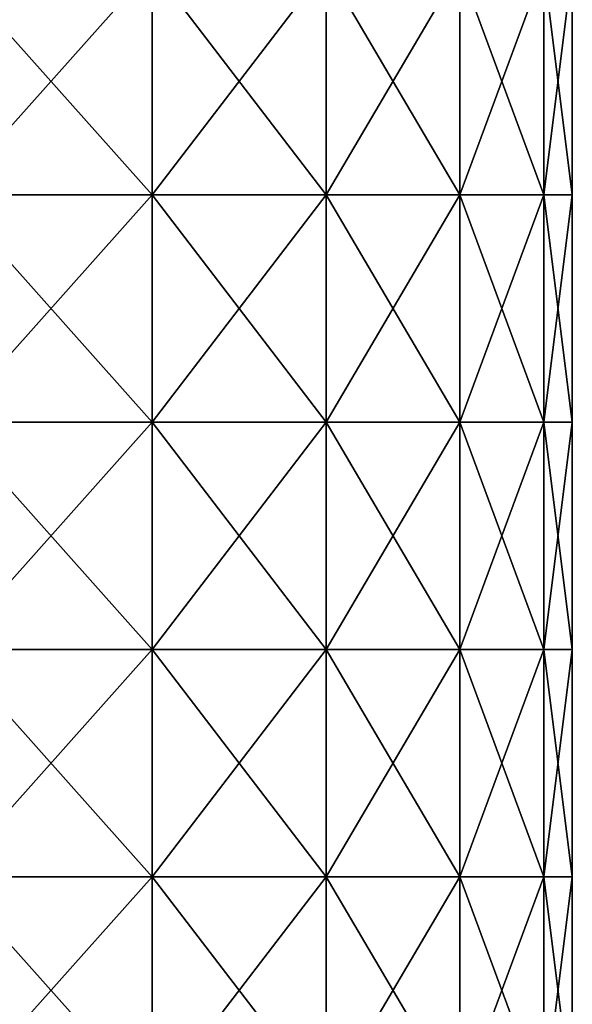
# Model space of a CAD drawing. Extents: x -226 to 210, y 0 to 1475.
# Tile 42 of 102: x 69 to 202, y 389 to 625. Entities that reach past the tile are written whole.
import ezdxf

# ---------------------------------------------------------------- set-up
doc = ezdxf.new("R2010")
doc.units = 0
doc.header["$LTSCALE"] = 60.382224
doc.layers.add('107', color=7, linetype='CONTINUOUS')
doc.layers.add('108', color=7, linetype='CONTINUOUS')

msp = doc.modelspace()

# ---------------------------------------------------------------- linework, layer by layer
at = {"layer": '107', "color": 7, "linetype": 'CONTINUOUS'}
for points in [[(100.88, 637.46, 174.72), (52.22, 637.46, 194.88), (100.88, 582.95, 174.72), (100.88, 637.46, 174.72)], [(100.88, 582.95, 174.72), (52.22, 637.46, 194.88), (52.22, 582.95, 194.88), (100.88, 582.95, 174.72)], [(142.66, 637.46, 142.66), (100.88, 637.46, 174.72), (142.66, 582.95, 142.66), (142.66, 637.46, 142.66)], [(142.66, 582.95, 142.66), (100.88, 637.46, 174.72), (100.88, 582.95, 174.72), (142.66, 582.95, 142.66)], [(174.72, 637.46, 100.88), (142.66, 637.46, 142.66), (174.72, 582.95, 100.88), (174.72, 637.46, 100.88)], [(174.72, 582.95, 100.88), (142.66, 637.46, 142.66), (142.66, 582.95, 142.66), (174.72, 582.95, 100.88)], [(194.88, 637.46, 52.22), (174.72, 637.46, 100.88), (194.88, 582.95, 52.22), (194.88, 637.46, 52.22)], [(194.88, 582.95, 52.22), (174.72, 637.46, 100.88), (174.72, 582.95, 100.88), (194.88, 582.95, 52.22)], [(201.75, 637.46), (194.88, 637.46, 52.22), (201.75, 582.95), (201.75, 637.46)], [(201.75, 582.95), (194.88, 637.46, 52.22), (194.88, 582.95, 52.22), (201.75, 582.95)], [(100.88, 582.95, 174.72), (52.22, 582.95, 194.88), (100.88, 528.44, 174.72), (100.88, 582.95, 174.72)], [(100.88, 528.44, 174.72), (52.22, 582.95, 194.88), (52.22, 528.44, 194.88), (100.88, 528.44, 174.72)], [(142.66, 582.95, 142.66), (100.88, 582.95, 174.72), (142.66, 528.44, 142.66), (142.66, 582.95, 142.66)], [(142.66, 528.44, 142.66), (100.88, 582.95, 174.72), (100.88, 528.44, 174.72), (142.66, 528.44, 142.66)], [(174.72, 582.95, 100.88), (142.66, 582.95, 142.66), (174.72, 528.44, 100.88), (174.72, 582.95, 100.88)], [(174.72, 528.44, 100.88), (142.66, 582.95, 142.66), (142.66, 528.44, 142.66), (174.72, 528.44, 100.88)], [(194.88, 582.95, 52.22), (174.72, 582.95, 100.88), (194.88, 528.44, 52.22), (194.88, 582.95, 52.22)], [(194.88, 528.44, 52.22), (174.72, 582.95, 100.88), (174.72, 528.44, 100.88), (194.88, 528.44, 52.22)], [(201.75, 582.95), (194.88, 582.95, 52.22), (201.75, 528.44), (201.75, 582.95)], [(201.75, 528.44), (194.88, 582.95, 52.22), (194.88, 528.44, 52.22), (201.75, 528.44)], [(100.88, 528.44, 174.72), (52.22, 528.44, 194.88), (100.88, 473.92, 174.72), (100.88, 528.44, 174.72)], [(100.88, 473.92, 174.72), (52.22, 528.44, 194.88), (52.22, 473.92, 194.88), (100.88, 473.92, 174.72)], [(142.66, 528.44, 142.66), (100.88, 528.44, 174.72), (142.66, 473.92, 142.66), (142.66, 528.44, 142.66)], [(142.66, 473.92, 142.66), (100.88, 528.44, 174.72), (100.88, 473.92, 174.72), (142.66, 473.92, 142.66)], [(174.72, 528.44, 100.88), (142.66, 528.44, 142.66), (174.72, 473.92, 100.88), (174.72, 528.44, 100.88)], [(174.72, 473.92, 100.88), (142.66, 528.44, 142.66), (142.66, 473.92, 142.66), (174.72, 473.92, 100.88)], [(194.88, 528.44, 52.22), (174.72, 528.44, 100.88), (194.88, 473.92, 52.22), (194.88, 528.44, 52.22)], [(194.88, 473.92, 52.22), (174.72, 528.44, 100.88), (174.72, 473.92, 100.88), (194.88, 473.92, 52.22)], [(201.75, 528.44), (194.88, 528.44, 52.22), (201.75, 473.92), (201.75, 528.44)], [(201.75, 473.92), (194.88, 528.44, 52.22), (194.88, 473.92, 52.22), (201.75, 473.92)], [(100.88, 473.92, 174.72), (52.22, 473.92, 194.88), (100.88, 419.41, 174.72), (100.88, 473.92, 174.72)], [(100.88, 419.41, 174.72), (52.22, 473.92, 194.88), (52.22, 419.41, 194.88), (100.88, 419.41, 174.72)], [(142.66, 473.92, 142.66), (100.88, 473.92, 174.72), (142.66, 419.41, 142.66), (142.66, 473.92, 142.66)], [(142.66, 419.41, 142.66), (100.88, 473.92, 174.72), (100.88, 419.41, 174.72), (142.66, 419.41, 142.66)], [(174.72, 473.92, 100.88), (142.66, 473.92, 142.66), (174.72, 419.41, 100.88), (174.72, 473.92, 100.88)], [(174.72, 419.41, 100.88), (142.66, 473.92, 142.66), (142.66, 419.41, 142.66), (174.72, 419.41, 100.88)], [(194.88, 473.92, 52.22), (174.72, 473.92, 100.88), (194.88, 419.41, 52.22), (194.88, 473.92, 52.22)], [(194.88, 419.41, 52.22), (174.72, 473.92, 100.88), (174.72, 419.41, 100.88), (194.88, 419.41, 52.22)], [(201.75, 473.92), (194.88, 473.92, 52.22), (201.75, 419.41), (201.75, 473.92)], [(201.75, 419.41), (194.88, 473.92, 52.22), (194.88, 419.41, 52.22), (201.75, 419.41)], [(100.88, 419.41, 174.72), (52.22, 419.41, 194.88), (100.88, 364.9, 174.72), (100.88, 419.41, 174.72)], [(100.88, 364.9, 174.72), (52.22, 419.41, 194.88), (52.22, 364.9, 194.88), (100.88, 364.9, 174.72)], [(142.66, 419.41, 142.66), (100.88, 419.41, 174.72), (142.66, 364.9, 142.66), (142.66, 419.41, 142.66)], [(142.66, 364.9, 142.66), (100.88, 419.41, 174.72), (100.88, 364.9, 174.72), (142.66, 364.9, 142.66)], [(174.72, 419.41, 100.88), (142.66, 419.41, 142.66), (174.72, 364.9, 100.88), (174.72, 419.41, 100.88)], [(174.72, 364.9, 100.88), (142.66, 419.41, 142.66), (142.66, 364.9, 142.66), (174.72, 364.9, 100.88)], [(194.88, 419.41, 52.22), (174.72, 419.41, 100.88), (194.88, 364.9, 52.22), (194.88, 419.41, 52.22)], [(194.88, 364.9, 52.22), (174.72, 419.41, 100.88), (174.72, 364.9, 100.88), (194.88, 364.9, 52.22)], [(201.75, 419.41), (194.88, 419.41, 52.22), (201.75, 364.9), (201.75, 419.41)], [(201.75, 364.9), (194.88, 419.41, 52.22), (194.88, 364.9, 52.22), (201.75, 364.9)]]:
    msp.add_3dface(points, dxfattribs=at)
at = {"layer": '108', "color": 7, "linetype": 'CONTINUOUS'}
for points in [[(52.22, 637.46, -194.88), (100.88, 637.46, -174.72), (52.22, 582.95, -194.88), (52.22, 637.46, -194.88)], [(52.22, 582.95, -194.88), (100.88, 637.46, -174.72), (100.88, 582.95, -174.72), (52.22, 582.95, -194.88)], [(100.88, 637.46, -174.72), (142.66, 637.46, -142.66), (100.88, 582.95, -174.72), (100.88, 637.46, -174.72)], [(100.88, 582.95, -174.72), (142.66, 637.46, -142.66), (142.66, 582.95, -142.66), (100.88, 582.95, -174.72)], [(142.66, 637.46, -142.66), (174.72, 637.46, -100.88), (142.66, 582.95, -142.66), (142.66, 637.46, -142.66)], [(142.66, 582.95, -142.66), (174.72, 637.46, -100.88), (174.72, 582.95, -100.88), (142.66, 582.95, -142.66)], [(174.72, 637.46, -100.88), (194.88, 637.46, -52.22), (174.72, 582.95, -100.88), (174.72, 637.46, -100.88)], [(174.72, 582.95, -100.88), (194.88, 637.46, -52.22), (194.88, 582.95, -52.22), (174.72, 582.95, -100.88)], [(201.75, 637.46), (201.75, 582.95), (194.88, 582.95, -52.22), (201.75, 637.46)], [(194.88, 637.46, -52.22), (201.75, 637.46), (194.88, 582.95, -52.22), (194.88, 637.46, -52.22)], [(52.22, 582.95, -194.88), (100.88, 582.95, -174.72), (52.22, 528.44, -194.88), (52.22, 582.95, -194.88)], [(52.22, 528.44, -194.88), (100.88, 582.95, -174.72), (100.88, 528.44, -174.72), (52.22, 528.44, -194.88)], [(100.88, 582.95, -174.72), (142.66, 582.95, -142.66), (100.88, 528.44, -174.72), (100.88, 582.95, -174.72)], [(100.88, 528.44, -174.72), (142.66, 582.95, -142.66), (142.66, 528.44, -142.66), (100.88, 528.44, -174.72)], [(142.66, 582.95, -142.66), (174.72, 582.95, -100.88), (142.66, 528.44, -142.66), (142.66, 582.95, -142.66)], [(142.66, 528.44, -142.66), (174.72, 582.95, -100.88), (174.72, 528.44, -100.88), (142.66, 528.44, -142.66)], [(174.72, 582.95, -100.88), (194.88, 582.95, -52.22), (174.72, 528.44, -100.88), (174.72, 582.95, -100.88)], [(174.72, 528.44, -100.88), (194.88, 582.95, -52.22), (194.88, 528.44, -52.22), (174.72, 528.44, -100.88)], [(201.75, 582.95), (201.75, 528.44), (194.88, 528.44, -52.22), (201.75, 582.95)], [(194.88, 582.95, -52.22), (201.75, 582.95), (194.88, 528.44, -52.22), (194.88, 582.95, -52.22)], [(52.22, 528.44, -194.88), (100.88, 528.44, -174.72), (52.22, 473.92, -194.88), (52.22, 528.44, -194.88)], [(52.22, 473.92, -194.88), (100.88, 528.44, -174.72), (100.88, 473.92, -174.72), (52.22, 473.92, -194.88)], [(100.88, 528.44, -174.72), (142.66, 528.44, -142.66), (100.88, 473.92, -174.72), (100.88, 528.44, -174.72)], [(100.88, 473.92, -174.72), (142.66, 528.44, -142.66), (142.66, 473.92, -142.66), (100.88, 473.92, -174.72)], [(142.66, 528.44, -142.66), (174.72, 528.44, -100.88), (142.66, 473.92, -142.66), (142.66, 528.44, -142.66)], [(142.66, 473.92, -142.66), (174.72, 528.44, -100.88), (174.72, 473.92, -100.88), (142.66, 473.92, -142.66)], [(174.72, 528.44, -100.88), (194.88, 528.44, -52.22), (174.72, 473.92, -100.88), (174.72, 528.44, -100.88)], [(174.72, 473.92, -100.88), (194.88, 528.44, -52.22), (194.88, 473.92, -52.22), (174.72, 473.92, -100.88)], [(201.75, 528.44), (201.75, 473.92), (194.88, 473.92, -52.22), (201.75, 528.44)], [(194.88, 528.44, -52.22), (201.75, 528.44), (194.88, 473.92, -52.22), (194.88, 528.44, -52.22)], [(52.22, 473.92, -194.88), (100.88, 473.92, -174.72), (52.22, 419.41, -194.88), (52.22, 473.92, -194.88)], [(52.22, 419.41, -194.88), (100.88, 473.92, -174.72), (100.88, 419.41, -174.72), (52.22, 419.41, -194.88)], [(100.88, 473.92, -174.72), (142.66, 473.92, -142.66), (100.88, 419.41, -174.72), (100.88, 473.92, -174.72)], [(100.88, 419.41, -174.72), (142.66, 473.92, -142.66), (142.66, 419.41, -142.66), (100.88, 419.41, -174.72)], [(142.66, 473.92, -142.66), (174.72, 473.92, -100.88), (142.66, 419.41, -142.66), (142.66, 473.92, -142.66)], [(142.66, 419.41, -142.66), (174.72, 473.92, -100.88), (174.72, 419.41, -100.88), (142.66, 419.41, -142.66)], [(174.72, 473.92, -100.88), (194.88, 473.92, -52.22), (174.72, 419.41, -100.88), (174.72, 473.92, -100.88)], [(174.72, 419.41, -100.88), (194.88, 473.92, -52.22), (194.88, 419.41, -52.22), (174.72, 419.41, -100.88)], [(201.75, 473.92), (201.75, 419.41), (194.88, 419.41, -52.22), (201.75, 473.92)], [(194.88, 473.92, -52.22), (201.75, 473.92), (194.88, 419.41, -52.22), (194.88, 473.92, -52.22)], [(52.22, 419.41, -194.88), (100.88, 419.41, -174.72), (52.22, 364.9, -194.88), (52.22, 419.41, -194.88)], [(52.22, 364.9, -194.88), (100.88, 419.41, -174.72), (100.88, 364.9, -174.72), (52.22, 364.9, -194.88)], [(100.88, 419.41, -174.72), (142.66, 419.41, -142.66), (100.88, 364.9, -174.72), (100.88, 419.41, -174.72)], [(100.88, 364.9, -174.72), (142.66, 419.41, -142.66), (142.66, 364.9, -142.66), (100.88, 364.9, -174.72)], [(142.66, 419.41, -142.66), (174.72, 419.41, -100.88), (142.66, 364.9, -142.66), (142.66, 419.41, -142.66)], [(142.66, 364.9, -142.66), (174.72, 419.41, -100.88), (174.72, 364.9, -100.88), (142.66, 364.9, -142.66)], [(174.72, 419.41, -100.88), (194.88, 419.41, -52.22), (174.72, 364.9, -100.88), (174.72, 419.41, -100.88)], [(174.72, 364.9, -100.88), (194.88, 419.41, -52.22), (194.88, 364.9, -52.22), (174.72, 364.9, -100.88)], [(201.75, 419.41), (201.75, 364.9), (194.88, 364.9, -52.22), (201.75, 419.41)], [(194.88, 419.41, -52.22), (201.75, 419.41), (194.88, 364.9, -52.22), (194.88, 419.41, -52.22)]]:
    msp.add_3dface(points, dxfattribs=at)

doc.saveas('drawing.dxf')
